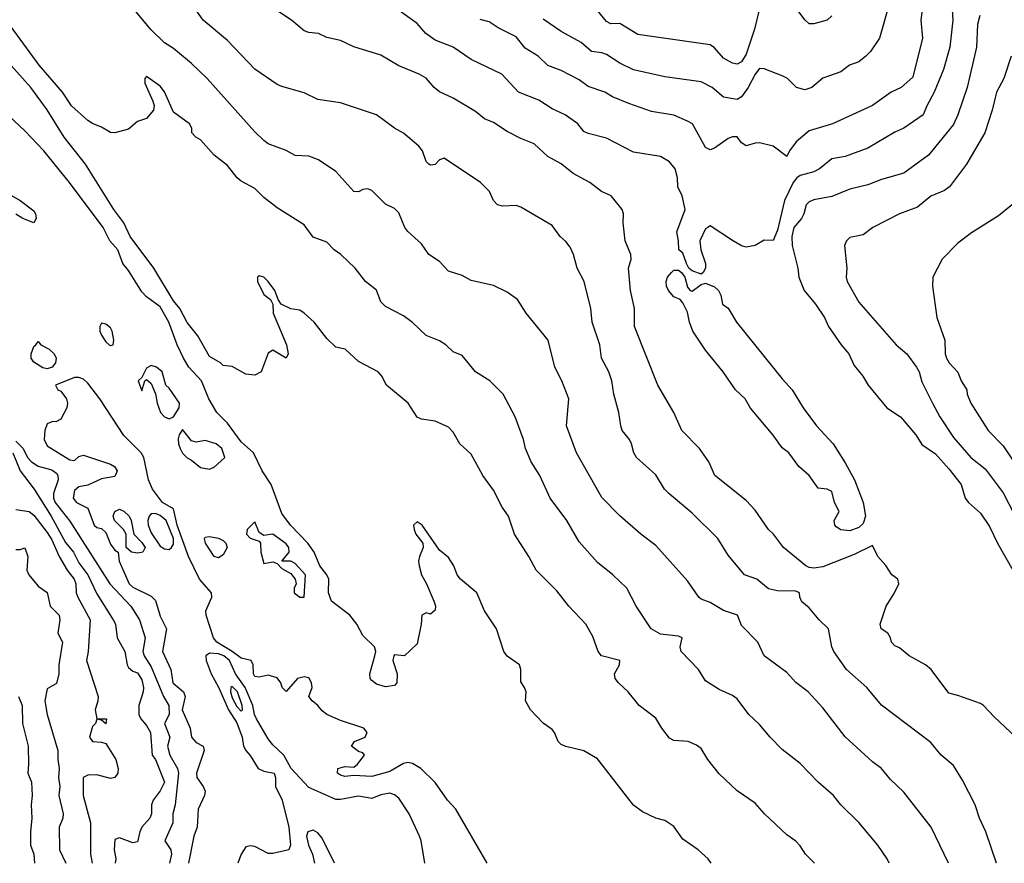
# Model space of a CAD drawing. Header units: metres. Extents: x -46681 to -43747, y -240911 to -237677.
# Tile 83 of 256: x -45896 to -45787, y -240911 to -240817. Entities that reach past the tile are written whole.
import ezdxf

# ---------------------------------------------------------------- set-up
doc = ezdxf.new("R2010")
doc.units = ezdxf.units.M
doc.layers.add('CONTOUR_INDEX', color=1, linetype='Continuous')
doc.layers.add('CONTOUR_INTER', color=3, linetype='Continuous')

msp = doc.modelspace()

# ---------------------------------------------------------------- linework, layer by layer
at = {"layer": 'CONTOUR_INDEX'}
for points, elevation in [([(-45792.88, -240813.52), (-45792.69, -240817.02), (-45793.01, -240820.02), (-45793.7, -240822.52), (-45794.74, -240825.02), (-45795.57, -240826.52), (-45795.97, -240827.52), (-45798.1, -240829.01), (-45799.1, -240829.44), (-45802.1, -240831.24), (-45804.6, -240832.15), (-45806.1, -240832.43), (-45807.46, -240833.52), (-45808.1, -240833.86), (-45809.6, -240834.26), (-45809.99, -240834.52), (-45810.38, -240835.02), (-45811.33, -240837.02), (-45812.1, -240840.33), (-45812.6, -240841.46), (-45813.6, -240841.43), (-45814.6, -240842.03), (-45815.6, -240842.19), (-45816.1, -240842.04), (-45817.1, -240841.48), (-45819.6, -240839.85), (-45819.86, -240840.02), (-45820.1, -240840.18), (-45820.73, -240841.52), (-45820.62, -240842.52), (-45820.1, -240844.02), (-45820.1, -240844.52), (-45820.36, -240845.02), (-45820.6, -240845.21), (-45821.6, -240844.83), (-45821.96, -240844.52), (-45822.22, -240844.02), (-45822.6, -240842.86), (-45823.05, -240842.52), (-45823.09, -240841.52), (-45823.3, -240840.52), (-45822.36, -240838.02), (-45822.68, -240836.52), (-45823.16, -240835.52), (-45823.22, -240834.52), (-45823.46, -240833.52), (-45824.1, -240832.76), (-45825.1, -240832.15), (-45828.1, -240831.66), (-45831.1, -240830.13), (-45833.1, -240829.62), (-45833.6, -240829.39), (-45834.28, -240828.52), (-45835.68, -240827.52), (-45837.1, -240826.88), (-45838.6, -240825.91), (-45840.85, -240825.02), (-45842.68, -240823.02), (-45846.1, -240821.39), (-45848.1, -240820.02), (-45850.1, -240819.26), (-45851.11, -240818.52), (-45852.1, -240817.42), (-45855.6, -240814.88)], 110), ([(-45808.01, -240910.52), (-45809.01, -240909.52), (-45809.6, -240908.59), (-45810.1, -240908.08), (-45811.1, -240907.35), (-45813.56, -240905.02), (-45814.6, -240903.87), (-45816.6, -240902.5), (-45818.6, -240900.61), (-45819.85, -240899.02), (-45820.6, -240897.8), (-45821.1, -240897.41), (-45822.02, -240897.02), (-45823.6, -240896.92), (-45824.1, -240896.65), (-45824.96, -240895.52), (-45825.6, -240894.43), (-45827.46, -240893.02), (-45828.67, -240891.52), (-45829.75, -240890.52), (-45830.11, -240890.02), (-45830.18, -240889.52), (-45829.66, -240888.52), (-45829.6, -240888.02), (-45831.63, -240887.52), (-45832, -240887.02), (-45832.6, -240885.36), (-45833.39, -240884.02), (-45835.26, -240882.02), (-45836.6, -240880.31), (-45838.9, -240878.02), (-45839.69, -240876.52), (-45841.28, -240874.02), (-45841.96, -240872.02), (-45842.66, -240871.02), (-45843.6, -240869.15), (-45844.8, -240867.52), (-45846.1, -240865.14), (-45847.35, -240864.02), (-45848.1, -240862.71), (-45848.6, -240862.15), (-45850.1, -240861.48), (-45851.6, -240861.26), (-45852.1, -240861.07), (-45853.07, -240859.52), (-45855.47, -240857.52), (-45855.99, -240856.52), (-45856.4, -240856.02), (-45858.6, -240854.87), (-45860.06, -240853.52), (-45861.1, -240853.28), (-45862.1, -240852.35), (-45863.5, -240850.52), (-45864.6, -240849.53), (-45865.1, -240849.19), (-45866.1, -240849.05), (-45867.15, -240848.52), (-45867.5, -240848.02), (-45867.85, -240847.02), (-45868.6, -240846.02), (-45869.1, -240845.54), (-45869.6, -240845.37), (-45869.8, -240845.52), (-45869.78, -240846.02), (-45869.1, -240847.45), (-45868.33, -240848.02), (-45868.08, -240848.52), (-45868.04, -240849.52), (-45866.56, -240853.02), (-45866.4, -240854.02), (-45866.6, -240854.52), (-45868.1, -240853.61), (-45868.6, -240853.95), (-45869.4, -240856.02), (-45870.1, -240856.41), (-45871.1, -240856.28), (-45872.6, -240855.45), (-45873.6, -240855.34), (-45873.91, -240855.02), (-45875.1, -240854.33), (-45876.42, -240852.02), (-45877.6, -240850.56), (-45878.41, -240849.02), (-45879.1, -240848.15), (-45881.3, -240844.52), (-45883.93, -240841.02), (-45884.63, -240839.52), (-45885.72, -240838.02), (-45888.87, -240833.02), (-45891.24, -240830.02), (-45893.1, -240826.97), (-45894.92, -240824.52), (-45897.1, -240822.08)], 105), ([(-45823.89, -240845.02), (-45823.6, -240844.75), (-45823.1, -240844.77), (-45822.78, -240845.02), (-45822.41, -240845.52), (-45822.1, -240846.64), (-45821.82, -240847.02), (-45821.6, -240847.09), (-45820.6, -240846.34), (-45820.1, -240846.2), (-45819.1, -240846.6), (-45818.66, -240847.02), (-45818.39, -240847.52), (-45818.2, -240848.52), (-45817.6, -240848.98), (-45816.68, -240850.52), (-45811.6, -240856.82), (-45810.49, -240858.02), (-45809.27, -240860.02), (-45807.79, -240862.02), (-45805.96, -240864.02), (-45804.6, -240866.13), (-45803.57, -240868.02), (-45802.61, -240870.52), (-45802.34, -240872.02), (-45802.6, -240872.84), (-45803.1, -240873.29), (-45804.1, -240873.67), (-45805.1, -240873.56), (-45805.6, -240873.23), (-45805.76, -240873.02), (-45805.83, -240872.52), (-45805.28, -240871.52), (-45805.79, -240870.52), (-45806.1, -240869.31), (-45806.6, -240869.03), (-45807.6, -240868.91), (-45808.6, -240867.51), (-45809.75, -240866.52), (-45810.86, -240865.02), (-45811.6, -240864.44), (-45812.6, -240863.05), (-45815.1, -240860.04), (-45815.71, -240859.02), (-45816.78, -240858.02), (-45818.13, -240856.02), (-45820.1, -240853.63), (-45821.5, -240851.52), (-45821.87, -240850.52), (-45822.1, -240849.42), (-45822.6, -240848.39), (-45822.9, -240848.02), (-45823.6, -240847.73), (-45824.22, -240847.02), (-45824.43, -240846.52), (-45824.46, -240846.02), (-45824.31, -240845.52), (-45823.89, -240845.02)], 110), ([(-45896.93, -240865.02), (-45896.1, -240866.99), (-45894.56, -240869.02), (-45892.66, -240872.02), (-45891.1, -240874.95), (-45890.19, -240876.02), (-45889.6, -240877.2), (-45888.6, -240878.52), (-45887.6, -240880.65), (-45885.78, -240883.52), (-45885.53, -240884.02), (-45885.34, -240885.52), (-45884.52, -240887.02), (-45884.26, -240888.52), (-45884.1, -240888.82), (-45883.6, -240889.2), (-45883.1, -240889.39), (-45882.6, -240890.16), (-45882.44, -240891.02), (-45882.48, -240891.52), (-45882.95, -240893.02), (-45882.94, -240894.02), (-45882.72, -240894.52), (-45882.1, -240895.25), (-45881.65, -240896.02), (-45881.49, -240898.52), (-45881.09, -240899.02), (-45880.09, -240901.52), (-45880.6, -240902.47), (-45881.36, -240903.52), (-45881.55, -240904.02), (-45881.55, -240905.02), (-45881.74, -240905.52), (-45882.6, -240906.52), (-45882.85, -240907.02), (-45883.1, -240908.13), (-45883.6, -240908.24), (-45885.1, -240907.71), (-45885.6, -240907.89), (-45885.68, -240909.02), (-45885.52, -240910.02), (-45885.56, -240910.52)], 105)]:
    msp.add_lwpolyline(points, dxfattribs=dict(at, elevation=elevation))
at = {"layer": 'CONTOUR_INTER'}
for points, elevation in [([(-45793.17, -240910.52), (-45795.07, -240906.52), (-45798.1, -240902.62), (-45799.6, -240901.23), (-45800.58, -240900.02), (-45801.6, -240899.26), (-45804.6, -240896.5), (-45807.1, -240893.28), (-45808.7, -240891.52), (-45810.1, -240890.47), (-45811.1, -240889.35), (-45813.61, -240887.52), (-45814.3, -240886.02), (-45816.1, -240884.14), (-45816.55, -240883.02), (-45818.1, -240882.48), (-45819.6, -240881.59), (-45820.6, -240881.23), (-45820.85, -240881.02), (-45822.1, -240879.21), (-45825.6, -240875.29), (-45827.29, -240874.02), (-45829.6, -240871.99), (-45831.6, -240869.96), (-45834.4, -240865.02), (-45835.52, -240862.02), (-45835.25, -240859.02), (-45836.05, -240857.02), (-45836.81, -240855.52), (-45837.57, -240852.52), (-45839.98, -240849.52), (-45840.95, -240848.02), (-45842.1, -240847.18), (-45843.6, -240846.47), (-45846.1, -240845.9), (-45847.1, -240845.35), (-45848.6, -240844.86), (-45849.6, -240843.79), (-45850.78, -240843.02), (-45851.6, -240841.85), (-45853.1, -240840.47), (-45853.46, -240840.02), (-45854.1, -240838.39), (-45854.6, -240837.93), (-45855.6, -240837.43), (-45857.1, -240835.93), (-45857.6, -240835.75), (-45858.1, -240835.82), (-45858.6, -240836.06), (-45859.1, -240836.03), (-45861.1, -240833.83), (-45863.01, -240832.52), (-45864.1, -240832.13), (-45865.6, -240832.06), (-45866.6, -240831.49), (-45868.6, -240830.76), (-45869.1, -240830.39), (-45870.1, -240829.42), (-45875.38, -240823.52), (-45877.1, -240821.83), (-45879.1, -240820.19), (-45880.1, -240819.56), (-45881.6, -240818.1), (-45886.66, -240812.02)], 107), ([(-45787.83, -240910.52), (-45789, -240907.02), (-45789.71, -240905.52), (-45790.21, -240904.02), (-45791.6, -240901.31), (-45792.6, -240899.69), (-45793.97, -240898.52), (-45795.1, -240897.11), (-45800.6, -240892.98), (-45802.2, -240891.02), (-45804.48, -240889.02), (-45805.86, -240887.02), (-45806.09, -240886.52), (-45806.48, -240884.52), (-45807.5, -240883.52), (-45808.6, -240882.18), (-45809.41, -240881.52), (-45809.64, -240881.02), (-45809.68, -240880.52), (-45810.1, -240880.35), (-45812.1, -240880.31), (-45813.1, -240880.1), (-45814.42, -240879.02), (-45815.76, -240878.52), (-45817.6, -240876.36), (-45818.73, -240874.52), (-45821.6, -240871.71), (-45824.17, -240869.52), (-45824.66, -240869.02), (-45825.6, -240867.46), (-45827.76, -240865.52), (-45828.07, -240865.02), (-45828.3, -240864.02), (-45828.54, -240863.52), (-45829.35, -240862.52), (-45829.51, -240862.02), (-45829.73, -240860.52), (-45830.28, -240858.52), (-45830.49, -240857.02), (-45830.83, -240856.02), (-45831.62, -240854.52), (-45831.84, -240853.02), (-45832.66, -240850.52), (-45832.81, -240849.02), (-45833.57, -240846.02), (-45834.33, -240844.52), (-45834.73, -240843.02), (-45835.1, -240842.22), (-45835.6, -240841.56), (-45836.24, -240841.02), (-45837.1, -240839.82), (-45840.6, -240837.76), (-45841.1, -240837.57), (-45842.6, -240837.65), (-45843.17, -240837.52), (-45843.63, -240837.02), (-45844.05, -240836.02), (-45845.07, -240835.02), (-45849.1, -240832.33), (-45849.6, -240832.52), (-45850.1, -240833.03), (-45850.6, -240833.12), (-45850.77, -240833.02), (-45851.1, -240832.71), (-45851.49, -240831.52), (-45851.89, -240831.02), (-45853.6, -240829.58), (-45854.6, -240829), (-45856.59, -240827.52), (-45860.6, -240826.21), (-45863.1, -240825.82), (-45864.6, -240825.08), (-45867.1, -240824.38), (-45867.6, -240824.16), (-45870.1, -240822.48), (-45873.1, -240819.3), (-45875.81, -240817.02), (-45876.88, -240815.52)], 108), ([(-45785.67, -240896.52), (-45788.1, -240894.29), (-45789.28, -240893.02), (-45789.6, -240892.81), (-45792.1, -240891.9), (-45793.1, -240891.67), (-45795.06, -240889.02), (-45795.69, -240888.52), (-45797.52, -240887.52), (-45798.6, -240886.63), (-45799.1, -240886.39), (-45799.48, -240886.02), (-45799.57, -240885.52), (-45799.89, -240885.02), (-45800.61, -240884.52), (-45800.72, -240884.02), (-45800.08, -240882.02), (-45799.13, -240880.52), (-45798.68, -240879.52), (-45798.79, -240879.02), (-45799.45, -240878.52), (-45800.1, -240877.49), (-45801, -240876.52), (-45801.6, -240875.3), (-45803.6, -240876.29), (-45807.1, -240877.65), (-45808.1, -240877.8), (-45808.6, -240877.74), (-45808.98, -240877.52), (-45811.44, -240875.52), (-45812.55, -240874.02), (-45813.13, -240873.52), (-45814.6, -240871.35), (-45815.6, -240870.3), (-45819.07, -240867.52), (-45819.73, -240866.02), (-45820.77, -240864.52), (-45822.71, -240862.52), (-45823.61, -240860.52), (-45825.39, -240857.52), (-45827.96, -240851.02), (-45827.99, -240849.02), (-45828.41, -240847.02), (-45828.63, -240844.52), (-45828.35, -240843.52), (-45828.39, -240843.02), (-45829.01, -240841.52), (-45829.23, -240839.52), (-45829.19, -240838.52), (-45829.36, -240838.02), (-45830.56, -240836.52), (-45831.63, -240836.02), (-45832.93, -240835.02), (-45834.79, -240834.02), (-45836.1, -240832.97), (-45837.6, -240832.17), (-45839.1, -240830.75), (-45840.6, -240830.15), (-45842.1, -240829.37), (-45843.6, -240828.39), (-45844.6, -240827.99), (-45845.6, -240827.18), (-45848.1, -240825.69), (-45849.6, -240824.99), (-45850.2, -240824.52), (-45851.1, -240823.48), (-45851.85, -240823.02), (-45854.1, -240822.1), (-45856.1, -240820.93), (-45859.1, -240819.99), (-45860.6, -240819.31), (-45862.1, -240818.97), (-45863.01, -240818.52), (-45864.1, -240818.4), (-45864.6, -240818.22), (-45866.03, -240817.02), (-45868.6, -240815.32)], 109), ([(-45795.96, -240815.02), (-45796.24, -240817.02), (-45796.05, -240819.02), (-45797.1, -240823.37), (-45798.39, -240824.52), (-45799.51, -240825.02), (-45801.6, -240826.51), (-45806.01, -240828.52), (-45808.6, -240829.32), (-45810.04, -240830.52), (-45810.8, -240831.52), (-45811.1, -240832.17), (-45812.6, -240830.99), (-45814.1, -240830.65), (-45814.6, -240830.66), (-45815.6, -240830.96), (-45816.1, -240830.64), (-45816.6, -240829.98), (-45817.1, -240829.97), (-45817.6, -240830.17), (-45819.1, -240831.24), (-45819.6, -240831.4), (-45820.1, -240831.14), (-45821.54, -240828.52), (-45822.1, -240828.22), (-45823.6, -240827.57), (-45826.1, -240827.17), (-45828.6, -240826.27), (-45830.42, -240825.52), (-45831.27, -240825.02), (-45833.1, -240824.38), (-45834.1, -240823.66), (-45836.1, -240822.61), (-45837.6, -240822.06), (-45838.68, -240821.02), (-45840.1, -240820.16), (-45841.1, -240818.9), (-45843.1, -240817.89), (-45844.1, -240817.24), (-45845.1, -240816.95)], 111), ([(-45799.82, -240815.52), (-45800.82, -240819.02), (-45801.79, -240820.52), (-45802.31, -240821.02), (-45803.1, -240821.66), (-45804.15, -240822.02), (-45805.1, -240822.78), (-45807.1, -240823.46), (-45808.32, -240824.52), (-45809.1, -240824.77), (-45810.02, -240824.52), (-45811.01, -240823.52), (-45811.6, -240823.21), (-45813.6, -240822.42), (-45814.1, -240822.4), (-45814.6, -240823.01), (-45815.36, -240824.52), (-45816.1, -240825.52), (-45816.6, -240825.82), (-45818.1, -240825.59), (-45819.36, -240824.52), (-45820.6, -240823.87), (-45824.6, -240823.32), (-45828.1, -240822.53), (-45829.6, -240821.81), (-45831.1, -240820.84), (-45831.6, -240820.66), (-45832.76, -240820.52), (-45833.91, -240819.52), (-45836.1, -240818.31), (-45838.1, -240816.92)], 112), ([(-45814.1, -240815.75), (-45814.67, -240818.02), (-45815.6, -240820.8), (-45816.1, -240821.64), (-45816.6, -240821.92), (-45817.1, -240821.82), (-45818.1, -240821.26), (-45819.1, -240820.11), (-45819.6, -240819.79), (-45827.6, -240818.62), (-45829.6, -240817.4), (-45830.6, -240817.46), (-45831.1, -240817.2), (-45832.1, -240815.98)], 113), ([(-45789.66, -240816.52), (-45789.93, -240817.52), (-45790.05, -240820.02), (-45791.07, -240824.52), (-45792.1, -240827.52), (-45792.6, -240828.59), (-45795.37, -240832.02), (-45798.1, -240834), (-45800.6, -240834.71), (-45802.1, -240835.29), (-45804.1, -240835.76), (-45806.1, -240836.59), (-45808.1, -240836.97), (-45808.6, -240837.18), (-45808.95, -240837.52), (-45809.2, -240838.52), (-45809.46, -240839.02), (-45810.31, -240840.02), (-45810.54, -240841.02), (-45810.51, -240842.02), (-45809.88, -240844.52), (-45809.74, -240845.52), (-45809.16, -240847.02), (-45807.92, -240848.52), (-45806.9, -240850.02), (-45806.45, -240851.02), (-45805.06, -240853.02), (-45804.19, -240854.02), (-45803.6, -240855.32), (-45802.64, -240856.52), (-45802.05, -240857.52), (-45800.01, -240860.02), (-45798.47, -240861.02), (-45796.79, -240863.02), (-45796.1, -240864.09), (-45794.6, -240865.12), (-45793.1, -240866.77), (-45791.75, -240868.52), (-45791.32, -240870.02), (-45790.94, -240870.52), (-45789.6, -240871.69), (-45788.6, -240873.17), (-45787.72, -240875.02), (-45786.03, -240878.02)], 109), ([(-45806.1, -240816.57), (-45806.6, -240817.05), (-45808.1, -240817.46), (-45808.6, -240817.46), (-45809.1, -240817.01), (-45809.83, -240816.02)], 113), ([(-45799.72, -240910.52), (-45799.94, -240910.02), (-45801, -240908.52), (-45803.1, -240906.01), (-45805.09, -240904.02), (-45805.9, -240903.02), (-45807.6, -240901.52), (-45809.6, -240899.45), (-45811.6, -240897.89), (-45812.95, -240896.52), (-45814.1, -240895.12), (-45815.29, -240894.02), (-45816.6, -240892.3), (-45817.1, -240891.91), (-45818.6, -240891.25), (-45820.1, -240890.3), (-45820.87, -240889.02), (-45822.8, -240887.02), (-45822.93, -240886.52), (-45822.68, -240885.52), (-45823.1, -240885.33), (-45825.1, -240885.11), (-45826.12, -240884.52), (-45827.78, -240882.02), (-45828.84, -240880.02), (-45830.37, -240878.52), (-45832.1, -240877.17), (-45834.1, -240874.87), (-45835.47, -240872.52), (-45837.32, -240870.02), (-45838.49, -240867.52), (-45839.44, -240866.02), (-45840.07, -240864.52), (-45840.3, -240863.52), (-45841.23, -240861.02), (-45842.53, -240858.52), (-45844.04, -240857.02), (-45845.6, -240856.02), (-45847.1, -240854.21), (-45848.1, -240853.81), (-45848.91, -240853.02), (-45849.6, -240852.6), (-45851.1, -240852.01), (-45852.6, -240850.56), (-45853.6, -240849.82), (-45855.6, -240848.8), (-45856.1, -240848.28), (-45856.6, -240846.98), (-45857.83, -240846.02), (-45858.94, -240844.52), (-45860.56, -240843.02), (-45861.27, -240842.52), (-45862.1, -240841.65), (-45863.6, -240841.09), (-45864.6, -240839.72), (-45867.6, -240837.86), (-45869.1, -240836.69), (-45870.1, -240835.71), (-45871.6, -240834.89), (-45872.04, -240834.52), (-45873.1, -240833.16), (-45874.6, -240831.99), (-45876.1, -240830.3), (-45876.62, -240830.02), (-45877.06, -240829.52), (-45877.09, -240829.02), (-45877.32, -240828.52), (-45879.1, -240827.22), (-45880.1, -240825), (-45880.6, -240824.36), (-45882.1, -240823.3), (-45882.29, -240823.52), (-45882.27, -240824.02), (-45881.38, -240826.02), (-45881.25, -240826.52), (-45881.33, -240827.02), (-45882.1, -240827.94), (-45883.1, -240828.26), (-45884.1, -240829.14), (-45885.6, -240829.52), (-45886.1, -240829.48), (-45887.1, -240828.89), (-45888.1, -240828.48), (-45888.6, -240828.18), (-45890.43, -240826.52), (-45891.43, -240825.02), (-45894, -240822.02), (-45897.1, -240817.78)], 106), ([(-45786.19, -240821.02), (-45787, -240823.52), (-45787.83, -240825.02), (-45788.31, -240827.02), (-45789.14, -240829.52), (-45791.14, -240833.02), (-45793.03, -240835.52), (-45793.6, -240835.92), (-45795.1, -240836.55), (-45796.6, -240837.78), (-45798.6, -240838.52), (-45801.53, -240840.02), (-45802.6, -240840.84), (-45804.1, -240841.13), (-45804.47, -240841.52), (-45804.68, -240842.02), (-45804.43, -240844.52), (-45804.51, -240845.52), (-45804.38, -240846.02), (-45803.1, -240848.29), (-45798.96, -240853.02), (-45797.76, -240854.02), (-45796.7, -240855.52), (-45796.42, -240856.02), (-45796.1, -240857.14), (-45794.91, -240859.52), (-45794.1, -240861.02), (-45792.6, -240863.31), (-45790.67, -240865.52), (-45789.1, -240866.8), (-45787.1, -240869.44), (-45785.26, -240873.02)], 108), ([(-45819.47, -240910.52), (-45819.8, -240910.02), (-45820.9, -240909.02), (-45822.6, -240907.85), (-45823.6, -240906.45), (-45824.6, -240905.79), (-45825.6, -240905.53), (-45827.1, -240904.83), (-45828.1, -240904.06), (-45832.1, -240898.95), (-45833.6, -240898.06), (-45835.6, -240897.57), (-45836.1, -240897.33), (-45836.45, -240897.02), (-45836.84, -240896.02), (-45837.1, -240895.7), (-45838.1, -240895), (-45839.5, -240893.52), (-45840.08, -240892.52), (-45840, -240891.52), (-45840.16, -240891.02), (-45840.6, -240890.39), (-45840.59, -240889.02), (-45840.74, -240888.52), (-45842.1, -240887.56), (-45842.46, -240887.02), (-45843.28, -240884.52), (-45844.6, -240882.52), (-45845.48, -240880.52), (-45847.27, -240879.02), (-45847.65, -240878.52), (-45848.01, -240877.52), (-45848.6, -240876.63), (-45849.6, -240875.8), (-45851.53, -240873.02), (-45852.1, -240872.65), (-45852.5, -240873.02), (-45852.41, -240873.52), (-45852.24, -240874.02), (-45851.47, -240875.02), (-45851.43, -240875.52), (-45851.84, -240876.52), (-45851.94, -240877.02), (-45851.87, -240877.52), (-45851.61, -240878.52), (-45851.04, -240879.52), (-45850.2, -240881.52), (-45850.05, -240882.02), (-45850.1, -240882.47), (-45850.6, -240882.88), (-45851.1, -240882.75), (-45851.56, -240883.02), (-45851.62, -240884.02), (-45852.1, -240886.18), (-45853.47, -240887.52), (-45854.6, -240887.41), (-45854.67, -240887.52), (-45854.77, -240888.02), (-45854.3, -240889.52), (-45854.34, -240890.52), (-45854.6, -240890.8), (-45855.6, -240890.96), (-45856.6, -240890.64), (-45857.1, -240890.26), (-45857.29, -240890.02), (-45857.35, -240889.52), (-45856.77, -240887.52), (-45856.68, -240887.02), (-45856.8, -240886.52), (-45858.1, -240885.28), (-45858.77, -240884.02), (-45859.56, -240883.02), (-45861.6, -240881.46), (-45861.93, -240880.52), (-45861.88, -240879.02), (-45862.11, -240878.52), (-45862.89, -240877.52), (-45863.5, -240876.02), (-45864.19, -240875.02), (-45866.13, -240873.02), (-45867.1, -240871.73), (-45868.28, -240868.52), (-45869.27, -240867.02), (-45870.23, -240865.02), (-45871.6, -240863.78), (-45873.1, -240861.73), (-45874.29, -240860.52), (-45875.18, -240859.02), (-45876.01, -240857.02), (-45877.4, -240855.52), (-45877.99, -240854.52), (-45878.69, -240853.02), (-45879.63, -240850.52), (-45880.6, -240848.81), (-45882.1, -240847.7), (-45882.6, -240847.14), (-45884.1, -240844.78), (-45884.74, -240844.02), (-45885.28, -240842.52), (-45886.18, -240841.52), (-45886.92, -240840.02), (-45890.64, -240835.02), (-45893.5, -240831.52), (-45895.6, -240829.32), (-45898.6, -240826.52)], 104), ([(-45897.6, -240836.19), (-45896.13, -240837.02), (-45894.6, -240838.19), (-45894.4, -240838.52), (-45894.33, -240839.02), (-45894.6, -240839.5), (-45895.8, -240839.02), (-45896.6, -240838.54)], 104), ([(-45784.86, -240836.52), (-45787.6, -240838.74), (-45790.6, -240840.62), (-45792.1, -240841.77), (-45793.85, -240843.52), (-45794.89, -240845.52), (-45794.94, -240846.52), (-45794.46, -240850.02), (-45793.56, -240852.52), (-45793.51, -240854.02), (-45793.38, -240854.52), (-45793.07, -240855.02), (-45792.1, -240856.08), (-45791.76, -240857.02), (-45791.12, -240858.02), (-45791.09, -240858.52), (-45790.67, -240859.52), (-45788.77, -240862.52), (-45787.1, -240864.25), (-45784.9, -240867.52)], 107), ([(-45887.1, -240850.65), (-45887.28, -240851.02), (-45887.27, -240851.52), (-45887.1, -240851.95), (-45886.6, -240852.71), (-45886.24, -240853.02), (-45886.1, -240853.11), (-45885.79, -240853.02), (-45885.72, -240852.52), (-45885.9, -240851.52), (-45886.1, -240851.15), (-45886.6, -240850.73), (-45887.1, -240850.65)], 103), ([(-45894.39, -240853.02), (-45894.1, -240852.66), (-45893.81, -240853.02), (-45892.9, -240853.52), (-45892.33, -240854.02), (-45892.12, -240854.52), (-45892.2, -240855.02), (-45892.57, -240855.52), (-45893.1, -240855.69), (-45893.6, -240855.6), (-45894.6, -240854.97), (-45894.91, -240854.52), (-45894.88, -240854.02), (-45894.6, -240853.22), (-45894.39, -240853.02)], 104), ([(-45881.6, -240855.33), (-45882.1, -240855.62), (-45882.6, -240856.64), (-45883.01, -240857.02), (-45882.6, -240858.15), (-45882.29, -240857.02), (-45882.1, -240856.89), (-45881.6, -240857.31), (-45881.1, -240858.46), (-45880.93, -240859.52), (-45880.54, -240860.52), (-45880.1, -240861.03), (-45879.6, -240861.25), (-45879.1, -240861.02), (-45878.49, -240860.02), (-45878.45, -240859.52), (-45879.6, -240857.84), (-45879.94, -240857.52), (-45880.35, -240856.02), (-45881.01, -240855.52), (-45881.6, -240855.33)], 103), ([(-45844.3, -240910.52), (-45847.8, -240904.52), (-45848.7, -240903.52), (-45850.1, -240901.57), (-45851.66, -240900.02), (-45852.6, -240899.44), (-45853.1, -240899.34), (-45853.6, -240899.45), (-45855.1, -240900.33), (-45857.1, -240900.9), (-45859.1, -240900.79), (-45860.1, -240900.9), (-45860.6, -240900.73), (-45860.92, -240900.52), (-45860.88, -240900.02), (-45860.1, -240899.79), (-45859.1, -240899.85), (-45858.69, -240899.52), (-45857.93, -240898.52), (-45858.1, -240898.26), (-45858.6, -240898.11), (-45859.35, -240897.52), (-45859.02, -240897.02), (-45857.85, -240896.52), (-45857.62, -240896.02), (-45858.01, -240895.52), (-45860.6, -240894.69), (-45862.1, -240894.01), (-45862.6, -240893.63), (-45863.1, -240893.02), (-45863.74, -240892.52), (-45864.1, -240892.02), (-45863.72, -240891.02), (-45863.8, -240890.52), (-45864.1, -240889.96), (-45864.6, -240889.86), (-45865.35, -240890.02), (-45866.6, -240891.48), (-45867.06, -240891.02), (-45867.21, -240890.52), (-45867.6, -240889.96), (-45868.6, -240889.66), (-45869.6, -240889.9), (-45870.1, -240889.8), (-45870.23, -240889.52), (-45870.28, -240888.52), (-45870.49, -240888.02), (-45871.6, -240887.78), (-45872.61, -240887.02), (-45874.31, -240886.02), (-45874.67, -240885.52), (-45875.48, -240883.02), (-45875.53, -240882.52), (-45874.84, -240881.02), (-45874.88, -240880.52), (-45876.22, -240879.02), (-45877.46, -240876.52), (-45878.7, -240873.02), (-45879.1, -240871.22), (-45880.31, -240870.52), (-45881.42, -240869.02), (-45881.89, -240868.02), (-45882.39, -240865.52), (-45882.7, -240865.02), (-45884.6, -240863.09), (-45887.26, -240859.02), (-45888.6, -240857.3), (-45889.1, -240856.85), (-45889.6, -240856.66), (-45890.1, -240856.65), (-45892.19, -240857.52), (-45891.95, -240858.02), (-45891.6, -240858.16), (-45890.96, -240859.02), (-45890.87, -240859.52), (-45890.94, -240860.02), (-45891.6, -240861.29), (-45892.1, -240861.55), (-45892.6, -240861.57), (-45893.1, -240861.78), (-45893.38, -240862.52), (-45893.45, -240863.52), (-45893.1, -240864.22), (-45890.6, -240865.8), (-45890.1, -240865.85), (-45889.6, -240865.41), (-45889.1, -240865.25), (-45886.1, -240866.28), (-45885.64, -240866.52), (-45885.36, -240867.02), (-45885.6, -240867.62), (-45887.1, -240867.9), (-45888.6, -240868.59), (-45889.6, -240868.77), (-45890.1, -240869.17), (-45890.24, -240870.02), (-45889.86, -240870.52), (-45888.6, -240871.13), (-45887.89, -240873.02), (-45887.6, -240873.3), (-45887.1, -240873.4), (-45886.6, -240873.86), (-45886.1, -240875.15), (-45885.6, -240875.79), (-45885.23, -240876.02), (-45885.14, -240877.02), (-45884.03, -240879.52), (-45883.6, -240879.89), (-45881.6, -240880.9), (-45881.1, -240881.4), (-45880.6, -240883.13), (-45879.9, -240884.52), (-45880.32, -240887.02), (-45879.39, -240889.02), (-45879.17, -240890.52), (-45878, -240891.52), (-45877.83, -240892.02), (-45878.13, -240893.52), (-45877.24, -240895.52), (-45877.1, -240896.54), (-45876.6, -240897.14), (-45875.83, -240897.52), (-45875.71, -240898.02), (-45876.55, -240900.52), (-45876.52, -240901.02), (-45875.81, -240902.02), (-45875.61, -240902.52), (-45875.67, -240903.02), (-45876.37, -240904.52), (-45876.49, -240906.52), (-45876.84, -240907.52), (-45877.46, -240910.52)], 103), ([(-45878.1, -240862.43), (-45878.49, -240863.02), (-45878.6, -240863.45), (-45878.57, -240864.02), (-45878.38, -240864.52), (-45878.1, -240865.04), (-45877.6, -240865.56), (-45877.1, -240865.81), (-45876.1, -240866.64), (-45875.1, -240866.81), (-45874.6, -240866.58), (-45873.43, -240865.52), (-45873.73, -240864.52), (-45874.36, -240864.02), (-45875.6, -240863.64), (-45876.6, -240863.83), (-45877.1, -240863.67), (-45878.1, -240862.43)], 103), ([(-45896.6, -240863.73), (-45895.78, -240864.52), (-45895.29, -240865.52), (-45894.87, -240866.02), (-45894.1, -240866.48), (-45892.6, -240866.89), (-45892.1, -240867.27), (-45891.94, -240867.52), (-45891.89, -240868.02), (-45892.41, -240869.52), (-45892.41, -240870.02), (-45892.22, -240870.52), (-45890.6, -240872.59), (-45886.15, -240879.52), (-45883.85, -240882.02), (-45882.88, -240883.52), (-45882.26, -240885.52), (-45882.52, -240887.02), (-45882.35, -240887.52), (-45881.6, -240888.72), (-45880.21, -240892.02), (-45879.62, -240893.02), (-45879.6, -240894.02), (-45880.11, -240895.02), (-45879.5, -240896.52), (-45879.79, -240897.52), (-45879.52, -240898.52), (-45878.67, -240900.02), (-45878.57, -240900.52), (-45878.92, -240904.02), (-45879.19, -240905.02), (-45879.18, -240906.02), (-45880.05, -240908.02), (-45879.41, -240909.02), (-45879.34, -240909.52), (-45879.55, -240910.52)], 104), ([(-45896.6, -240871.29), (-45895.1, -240871.52), (-45894.6, -240871.91), (-45893.1, -240873.85), (-45892.6, -240874.67), (-45891.8, -240876.52), (-45890.91, -240878.02), (-45890.13, -240879.02), (-45889.93, -240879.52), (-45889.89, -240880.52), (-45889.73, -240881.02), (-45888.35, -240883.52), (-45888.56, -240887.02), (-45888.76, -240888.02), (-45887.45, -240892.02), (-45887.48, -240892.52), (-45887.78, -240893.52), (-45887.6, -240894.49), (-45886.55, -240894.52), (-45886.6, -240895.04), (-45887.1, -240894.64), (-45887.6, -240894.54), (-45887.76, -240895.02), (-45888.1, -240895.37), (-45888.44, -240896.52), (-45888.1, -240897.02), (-45887.1, -240897.08), (-45886.6, -240897.24), (-45885.49, -240899.02), (-45885.25, -240900.02), (-45885.29, -240900.52), (-45885.6, -240901.02), (-45886.1, -240901.11), (-45887.6, -240900.72), (-45888.6, -240900.75), (-45889.12, -240901.02), (-45889.12, -240903.02), (-45888.31, -240906.02), (-45888.3, -240909.52), (-45888.14, -240910.52)], 106), ([(-45885.63, -240871.52), (-45885.1, -240871.27), (-45884.6, -240871.46), (-45884.03, -240872.02), (-45883.79, -240872.52), (-45883.51, -240874.02), (-45882.6, -240874.96), (-45882.24, -240875.52), (-45882.49, -240876.02), (-45883.1, -240876.12), (-45883.76, -240876.02), (-45884.36, -240875.52), (-45884.37, -240874.02), (-45884.65, -240873.52), (-45885.64, -240872.52), (-45885.79, -240872.02), (-45885.63, -240871.52)], 103), ([(-45881.6, -240871.78), (-45881.82, -240872.02), (-45881.96, -240872.52), (-45881.92, -240873.02), (-45881.6, -240873.88), (-45880.6, -240875.35), (-45880.1, -240875.66), (-45879.6, -240875.71), (-45879.32, -240875.52), (-45879.1, -240875.14), (-45879.1, -240874.52), (-45879.93, -240872.52), (-45880.6, -240871.94), (-45881.1, -240871.74), (-45881.6, -240871.78)], 102), ([(-45870.1, -240872.66), (-45870.92, -240873.52), (-45871.01, -240874.02), (-45870.6, -240874.46), (-45869.6, -240874.79), (-45869.45, -240875.02), (-45869.41, -240876.02), (-45869.1, -240877.27), (-45868.1, -240877.1), (-45867.6, -240877.28), (-45867.1, -240877.82), (-45866.1, -240878.4), (-45865.62, -240879.02), (-45865.51, -240879.52), (-45865.71, -240880.02), (-45865.72, -240880.52), (-45865.1, -240881.01), (-45864.6, -240881), (-45864.46, -240878.52), (-45865.6, -240877.29), (-45866.1, -240877.03), (-45867.1, -240877.02), (-45866.29, -240876.02), (-45866.32, -240875.52), (-45866.6, -240875.1), (-45868.1, -240874.04), (-45869.1, -240874.17), (-45869.6, -240873.86), (-45870.1, -240872.66)], 103), ([(-45875.66, -240874.52), (-45875.6, -240874.36), (-45875.1, -240874.3), (-45874.1, -240874.46), (-45873.6, -240874.73), (-45873.29, -240875.02), (-45873.16, -240875.52), (-45873.6, -240876.32), (-45874.1, -240876.66), (-45874.6, -240876.52), (-45875.57, -240875.02), (-45875.66, -240874.52)], 104), ([(-45896.6, -240875.72), (-45896.1, -240875.72), (-45895.6, -240875.54), (-45895.28, -240876.52), (-45895.36, -240878.02), (-45895.15, -240878.52), (-45894.1, -240879.78), (-45893.1, -240880.48), (-45892.8, -240882.02), (-45891.8, -240883.02), (-45891.71, -240883.52), (-45891.92, -240885.02), (-45891.42, -240886.02), (-45891.81, -240888.52), (-45891.82, -240889.52), (-45892.1, -240890.57), (-45893.1, -240891.19), (-45893.36, -240892.52), (-45893.12, -240894.02), (-45891.94, -240898.02), (-45891.94, -240899.02), (-45891.77, -240900.02), (-45891.86, -240901.02), (-45891.7, -240902.02), (-45891.81, -240903.02), (-45891.33, -240905.02), (-45891.39, -240905.52), (-45891.77, -240906.52), (-45891.76, -240909.02), (-45891.06, -240910.52)], 107), ([(-45851.23, -240910.52), (-45851.63, -240908.02), (-45851.81, -240907.52), (-45852.97, -240905.02), (-45854.1, -240903.29), (-45854.6, -240902.91), (-45855.1, -240902.76), (-45856.1, -240902.91), (-45857.1, -240903.33), (-45858.6, -240903.06), (-45860.6, -240903.45), (-45861.1, -240903.44), (-45864.1, -240902.12), (-45866.06, -240900.02), (-45866.87, -240898.52), (-45868.1, -240897.38), (-45868.6, -240896.73), (-45869.89, -240894.52), (-45870.11, -240894.02), (-45870.29, -240893.02), (-45871.17, -240891.02), (-45872.22, -240889.52), (-45872.91, -240888.02), (-45873.52, -240887.52), (-45874.1, -240887.28), (-45875.1, -240887.22), (-45875.51, -240887.52), (-45875.47, -240888.02), (-45874.94, -240889.52), (-45874.1, -240890.98), (-45873.01, -240893.52), (-45872.1, -240894.93), (-45871.5, -240896.52), (-45871.34, -240897.52), (-45871.1, -240898.02), (-45870.6, -240898.55), (-45869.71, -240900.02), (-45869.1, -240900.31), (-45867.95, -240900.52), (-45867.79, -240901.02), (-45867.78, -240902.02), (-45867.05, -240903.52), (-45866.3, -240906.52), (-45866.14, -240908.52), (-45866.32, -240909.02), (-45868.1, -240909.45), (-45868.6, -240909.42), (-45870.1, -240908.67), (-45870.6, -240908.58), (-45871.1, -240908.68), (-45871.6, -240909.52), (-45871.96, -240910.52)], 102), ([(-45872.6, -240890.9), (-45872.76, -240891.02), (-45872.78, -240891.52), (-45872.6, -240892.19), (-45872.1, -240893.13), (-45871.6, -240893.65), (-45871.46, -240893.52), (-45871.5, -240893.02), (-45872.01, -240891.52), (-45872.6, -240890.9)], 101), ([(-45896.3, -240892.02), (-45895.88, -240893.02), (-45895.85, -240895.02), (-45895.22, -240897.52), (-45895.17, -240899.52), (-45895.27, -240900.52), (-45894.86, -240901.52), (-45894.77, -240903.02), (-45894.91, -240904.02), (-45894.83, -240905.52), (-45894.98, -240907.02), (-45894.96, -240908.52), (-45894.59, -240909.52), (-45894.52, -240910.52)], 108), ([(-45861.25, -240910.52), (-45862.6, -240907.73), (-45863.1, -240907.13), (-45863.6, -240906.86), (-45864.2, -240907.02), (-45864.35, -240907.52), (-45864.15, -240908.52), (-45863.7, -240909.52), (-45863.46, -240910.52)], 101)]:
    msp.add_lwpolyline(points, dxfattribs=dict(at, elevation=elevation))

doc.saveas('drawing.dxf')
